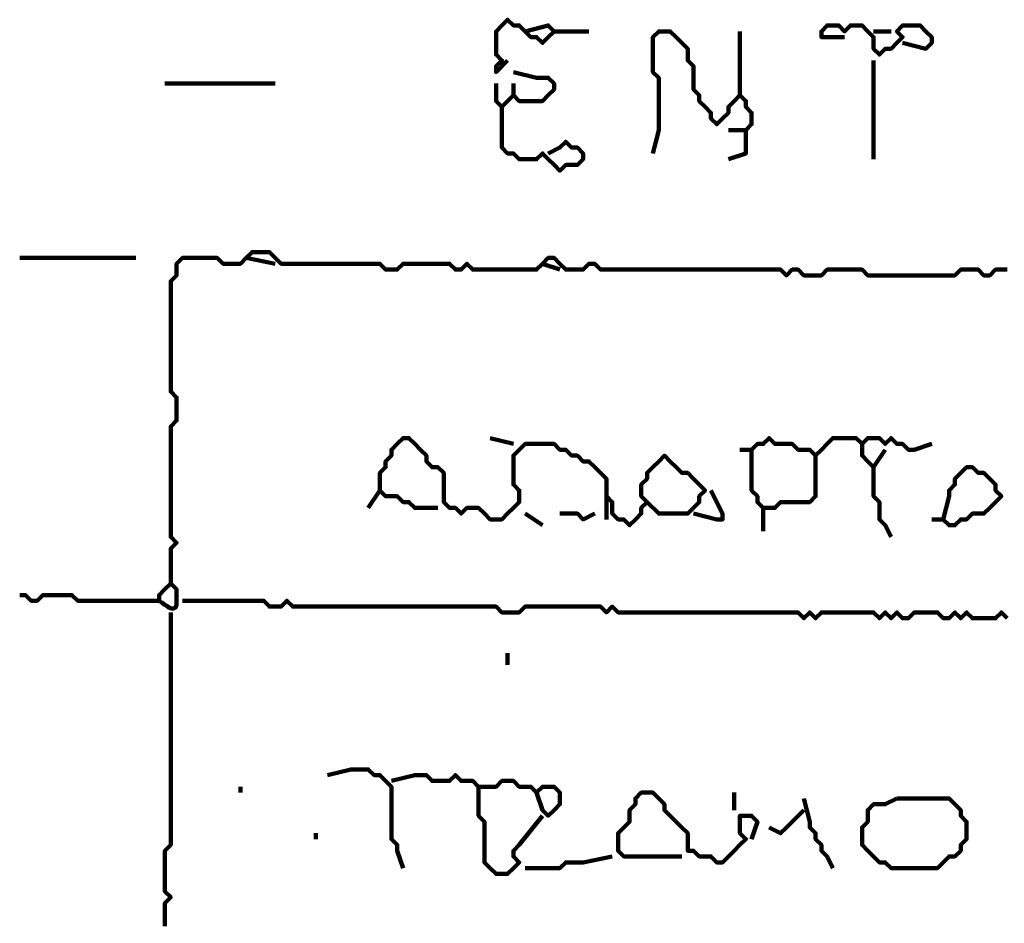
# Model space of a CAD drawing. Header units: metres. Extents: x 1959 to 4131, y 3282 to 4313.
# Tile 158 of 256: x 2378.13 to 2379.69, y 4305.53 to 4306.96. Entities that reach past the tile are written whole.
import ezdxf

# ---------------------------------------------------------------- set-up
doc = ezdxf.new("R2010")
doc.units = ezdxf.units.M
doc.layers.add('P', color=250, linetype='Continuous', lineweight=100)

msp = doc.modelspace()

# ---------------------------------------------------------------- linework, layer by layer
at = {"layer": 'P', "color": 0, "linetype": 'Continuous'}
for points in [[(2378.9031, 4306.8979), (2378.8846, 4306.8794), (2378.8846, 4306.8886), (2378.8939, 4306.8979), (2378.8846, 4306.9071), (2378.8846, 4306.9163), (2378.8846, 4306.9256), (2378.8846, 4306.9348), (2378.8846, 4306.944), (2378.8939, 4306.9533), (2378.9031, 4306.9625), (2378.9123, 4306.9533), (2378.9216, 4306.9533), (2378.9308, 4306.944), (2378.94, 4306.9348), (2378.9492, 4306.9348), (2378.9585, 4306.9256), (2378.9677, 4306.9348), (2378.9769, 4306.944), (2378.9677, 4306.9533), (2378.9308, 4306.944)], [(2379.4385, 4306.9348), (2379.4016, 4306.9348), (2379.4016, 4306.944), (2379.4108, 4306.9533), (2379.42, 4306.9533), (2379.4292, 4306.9533), (2379.4385, 4306.944), (2379.4477, 4306.9533), (2379.4569, 4306.9533), (2379.4662, 4306.9533), (2379.4754, 4306.944), (2379.4846, 4306.9348), (2379.4846, 4306.9256), (2379.4846, 4306.9163), (2379.4939, 4306.9071), (2379.5031, 4306.9163), (2379.5123, 4306.9163), (2379.5216, 4306.9256), (2379.5308, 4306.9348), (2379.5216, 4306.944), (2379.5308, 4306.9533), (2379.54, 4306.9533), (2379.5492, 4306.9533), (2379.5585, 4306.9533), (2379.5677, 4306.944), (2379.5769, 4306.9348), (2379.5769, 4306.9256), (2379.5677, 4306.9163), (2379.5308, 4306.9256)], [(2378.9769, 4306.944), (2378.9954, 4306.944), (2379.0046, 4306.944), (2379.0139, 4306.944), (2379.0323, 4306.944)], [(2379.1339, 4306.7502), (2379.1431, 4306.7871), (2379.1431, 4306.7963), (2379.1431, 4306.8056), (2379.1431, 4306.8148), (2379.1431, 4306.824), (2379.1431, 4306.8333), (2379.1431, 4306.8425), (2379.1431, 4306.8517), (2379.1431, 4306.8609), (2379.1431, 4306.8702), (2379.1339, 4306.8794), (2379.1339, 4306.8886), (2379.1339, 4306.8979), (2379.1339, 4306.9071), (2379.1339, 4306.9163), (2379.1339, 4306.9256), (2379.1339, 4306.9348), (2379.1431, 4306.944), (2379.1523, 4306.944), (2379.1616, 4306.944), (2379.1708, 4306.9348), (2379.18, 4306.9256), (2379.1892, 4306.9163), (2379.1892, 4306.9071), (2379.1892, 4306.8979), (2379.1985, 4306.8886), (2379.1985, 4306.8794), (2379.1985, 4306.8702), (2379.1985, 4306.8609), (2379.1985, 4306.8517), (2379.2077, 4306.8425), (2379.2077, 4306.8333), (2379.2169, 4306.824), (2379.2262, 4306.8148), (2379.2262, 4306.8056), (2379.2354, 4306.7963), (2379.2446, 4306.8056), (2379.2539, 4306.8148), (2379.2539, 4306.824), (2379.2631, 4306.8333), (2379.2723, 4306.8425), (2379.2816, 4306.8333), (2379.2816, 4306.824), (2379.2908, 4306.8148), (2379.2908, 4306.8056), (2379.2908, 4306.7963), (2379.2816, 4306.7871), (2379.2816, 4306.7779), (2379.2816, 4306.7686), (2379.2816, 4306.7594), (2379.2816, 4306.7502), (2379.2539, 4306.7409)], [(2379.2723, 4306.944), (2379.2723, 4306.9071), (2379.2723, 4306.8979), (2379.2723, 4306.8886), (2379.2723, 4306.8425)], [(2379.4846, 4306.944), (2379.5123, 4306.944)], [(2379.4846, 4306.8979), (2379.4846, 4306.8609), (2379.4846, 4306.8517), (2379.4846, 4306.8425), (2379.4846, 4306.8333), (2379.4846, 4306.824), (2379.4846, 4306.8148), (2379.4846, 4306.8056), (2379.4846, 4306.7963), (2379.4846, 4306.7871), (2379.4846, 4306.7779), (2379.4846, 4306.7686), (2379.4846, 4306.7409)], [(2378.9123, 4306.8794), (2378.9492, 4306.8702), (2378.9585, 4306.8702), (2378.9677, 4306.8702), (2378.9769, 4306.8609), (2378.9769, 4306.8517), (2378.9677, 4306.8425), (2378.9585, 4306.8333), (2378.9492, 4306.8333), (2378.94, 4306.8333), (2378.9308, 4306.8333), (2378.9216, 4306.8333), (2378.9123, 4306.8425), (2378.9031, 4306.8333), (2378.8939, 4306.824), (2378.8846, 4306.8333), (2378.8846, 4306.8609)], [(2378.3585, 4306.8609), (2378.3954, 4306.8609), (2378.4046, 4306.8609), (2378.4139, 4306.8609), (2378.4231, 4306.8609), (2378.4323, 4306.8609), (2378.4416, 4306.8609), (2378.4508, 4306.8609), (2378.46, 4306.8609), (2378.4692, 4306.8609), (2378.4785, 4306.8609), (2378.4877, 4306.8609), (2378.5339, 4306.8609)], [(2378.9123, 4306.8609), (2378.9123, 4306.8425)], [(2378.8939, 4306.824), (2378.8939, 4306.7871), (2378.8939, 4306.7779), (2378.8939, 4306.7686), (2378.8939, 4306.7594), (2378.9031, 4306.7502), (2378.9123, 4306.7502), (2378.9216, 4306.7409), (2378.9308, 4306.7409), (2378.94, 4306.7409), (2378.9492, 4306.7409), (2378.9585, 4306.7502), (2378.9677, 4306.7409), (2378.9769, 4306.7317), (2378.9862, 4306.7225), (2378.9954, 4306.7317), (2379.0046, 4306.7317), (2379.0139, 4306.7317), (2379.0231, 4306.7409), (2379.0231, 4306.7502), (2379.0139, 4306.7594), (2379.0046, 4306.7594), (2378.9954, 4306.7686), (2378.9862, 4306.7594), (2378.9677, 4306.7502)], [(2379.2539, 4306.7871), (2379.2816, 4306.7871)], [(2378.3677, 4306.0671), (2378.3677, 4306.104), (2378.3677, 4306.1133), (2378.3677, 4306.1225), (2378.3769, 4306.1317), (2378.3677, 4306.1409), (2378.3677, 4306.1502), (2378.3677, 4306.1594), (2378.3677, 4306.1686), (2378.3677, 4306.1779), (2378.3677, 4306.1871), (2378.3677, 4306.1963), (2378.3677, 4306.2056), (2378.3677, 4306.2148), (2378.3677, 4306.224), (2378.3677, 4306.2333), (2378.3677, 4306.2425), (2378.3677, 4306.2517), (2378.3677, 4306.2609), (2378.3677, 4306.2702), (2378.3677, 4306.2794), (2378.3677, 4306.2886), (2378.3677, 4306.2979), (2378.3677, 4306.3071), (2378.3677, 4306.3163), (2378.3769, 4306.3256), (2378.3769, 4306.3348), (2378.3769, 4306.344), (2378.3769, 4306.3533), (2378.3769, 4306.3625), (2378.3677, 4306.3717), (2378.3677, 4306.3809), (2378.3677, 4306.3902), (2378.3677, 4306.3994), (2378.3677, 4306.4086), (2378.3677, 4306.4179), (2378.3677, 4306.4271), (2378.3677, 4306.4363), (2378.3677, 4306.4456), (2378.3677, 4306.4548), (2378.3677, 4306.464), (2378.3677, 4306.4733), (2378.3677, 4306.4825), (2378.3677, 4306.4917), (2378.3677, 4306.5009), (2378.3677, 4306.5102), (2378.3677, 4306.5194), (2378.3677, 4306.5286), (2378.3677, 4306.5379), (2378.3677, 4306.5471), (2378.3769, 4306.5563), (2378.3769, 4306.5656), (2378.3769, 4306.5748), (2378.3862, 4306.584), (2378.3954, 4306.584), (2378.4046, 4306.584), (2378.4139, 4306.584), (2378.4231, 4306.584), (2378.4323, 4306.584), (2378.4416, 4306.584), (2378.4508, 4306.5748), (2378.46, 4306.5748), (2378.4692, 4306.5748), (2378.4785, 4306.5748), (2378.4877, 4306.584), (2378.4969, 4306.5933), (2378.5062, 4306.5933), (2378.5154, 4306.5933), (2378.5246, 4306.5933), (2378.5339, 4306.584), (2378.5431, 4306.5748), (2378.5523, 4306.5748), (2378.5616, 4306.5748), (2378.5708, 4306.5748), (2378.58, 4306.5748), (2378.5892, 4306.5748), (2378.5985, 4306.5748), (2378.6077, 4306.5748), (2378.6169, 4306.5748), (2378.6262, 4306.5748), (2378.6354, 4306.5748), (2378.6446, 4306.5748), (2378.6539, 4306.5748), (2378.6631, 4306.5748), (2378.6723, 4306.5748), (2378.6816, 4306.5748), (2378.6908, 4306.5748), (2378.7, 4306.5748), (2378.7092, 4306.5656), (2378.7185, 4306.5656), (2378.7277, 4306.5656), (2378.7369, 4306.5748), (2378.7462, 4306.5748), (2378.7554, 4306.5748), (2378.7646, 4306.5748), (2378.7739, 4306.5748), (2378.7831, 4306.5748), (2378.7923, 4306.5748), (2378.8016, 4306.5748), (2378.8108, 4306.5748), (2378.82, 4306.5656), (2378.8292, 4306.5656), (2378.8385, 4306.5748), (2378.8477, 4306.5656), (2378.8569, 4306.5656), (2378.8662, 4306.5656), (2378.8754, 4306.5656), (2378.8846, 4306.5656), (2378.8939, 4306.5656), (2378.9031, 4306.5656), (2378.9123, 4306.5656), (2378.9216, 4306.5656), (2378.9308, 4306.5656), (2378.94, 4306.5656), (2378.9492, 4306.5656), (2378.9585, 4306.5748), (2378.9677, 4306.584), (2378.9769, 4306.584), (2378.9862, 4306.5748), (2378.9954, 4306.5656), (2379.0046, 4306.5656), (2379.0139, 4306.5656), (2379.0231, 4306.5656), (2379.0323, 4306.5748), (2379.0416, 4306.5748), (2379.0508, 4306.5656), (2379.06, 4306.5656), (2379.0692, 4306.5656), (2379.0785, 4306.5656), (2379.0877, 4306.5656), (2379.0969, 4306.5656), (2379.1062, 4306.5656), (2379.1154, 4306.5656), (2379.1246, 4306.5656), (2379.1339, 4306.5656), (2379.1431, 4306.5656), (2379.1523, 4306.5656), (2379.1616, 4306.5656), (2379.1708, 4306.5656), (2379.18, 4306.5656), (2379.1892, 4306.5656), (2379.1985, 4306.5656), (2379.2077, 4306.5656), (2379.2169, 4306.5656), (2379.2262, 4306.5656), (2379.2354, 4306.5656), (2379.2446, 4306.5656), (2379.2539, 4306.5656), (2379.2631, 4306.5656), (2379.2723, 4306.5656), (2379.2816, 4306.5656), (2379.2908, 4306.5656), (2379.3, 4306.5656), (2379.3092, 4306.5656), (2379.3185, 4306.5656), (2379.3277, 4306.5656), (2379.3369, 4306.5656), (2379.3462, 4306.5563), (2379.3554, 4306.5656), (2379.3646, 4306.5656), (2379.3739, 4306.5563), (2379.3831, 4306.5563), (2379.3923, 4306.5563), (2379.4016, 4306.5563), (2379.4108, 4306.5656), (2379.42, 4306.5656), (2379.4292, 4306.5656), (2379.4385, 4306.5656), (2379.4477, 4306.5656), (2379.4569, 4306.5656), (2379.4662, 4306.5656), (2379.4754, 4306.5563), (2379.4846, 4306.5563), (2379.4939, 4306.5563), (2379.5031, 4306.5563), (2379.5123, 4306.5563), (2379.5216, 4306.5563), (2379.5308, 4306.5563), (2379.54, 4306.5563), (2379.5492, 4306.5563), (2379.5585, 4306.5563), (2379.5677, 4306.5563), (2379.5769, 4306.5563), (2379.5862, 4306.5563), (2379.5954, 4306.5563), (2379.6046, 4306.5563), (2379.6139, 4306.5563), (2379.6231, 4306.5656), (2379.6323, 4306.5656), (2379.6416, 4306.5656), (2379.6508, 4306.5656), (2379.66, 4306.5563), (2379.6692, 4306.5563), (2379.6785, 4306.5656), (2379.6877, 4306.5656), (2379.6969, 4306.5656)], [(2378.1277, 4306.584), (2378.1369, 4306.584), (2378.1462, 4306.584), (2378.1554, 4306.584), (2378.1646, 4306.584), (2378.1739, 4306.584), (2378.1831, 4306.584), (2378.1923, 4306.584), (2378.2016, 4306.584), (2378.2108, 4306.584), (2378.22, 4306.584), (2378.2292, 4306.584), (2378.2385, 4306.584), (2378.2477, 4306.584), (2378.2569, 4306.584), (2378.2662, 4306.584), (2378.2754, 4306.584), (2378.2846, 4306.584), (2378.2939, 4306.584), (2378.3123, 4306.584)], [(2378.4877, 4306.584), (2378.5339, 4306.5748)], [(2378.9585, 4306.5748), (2378.9862, 4306.5656)], [(2378.7923, 4306.1871), (2378.7554, 4306.1871), (2378.7462, 4306.1963), (2378.7369, 4306.1963), (2378.7277, 4306.2056), (2378.7185, 4306.2056), (2378.7092, 4306.2056), (2378.7, 4306.2148), (2378.7, 4306.224), (2378.7, 4306.2333), (2378.7, 4306.2425), (2378.7092, 4306.2517), (2378.7092, 4306.2609), (2378.7185, 4306.2702), (2378.7185, 4306.2794), (2378.7277, 4306.2886), (2378.7369, 4306.2979), (2378.7462, 4306.2979), (2378.7554, 4306.2886), (2378.7646, 4306.2794), (2378.7739, 4306.2702), (2378.7739, 4306.2609), (2378.7831, 4306.2517), (2378.7923, 4306.2517), (2378.8016, 4306.2425), (2378.8016, 4306.2333), (2378.8016, 4306.224), (2378.8016, 4306.2148), (2378.8016, 4306.2056), (2378.8016, 4306.1963), (2378.8108, 4306.1871), (2378.82, 4306.1871), (2378.8292, 4306.1779), (2378.8385, 4306.1871), (2378.8477, 4306.1871), (2378.8569, 4306.1871), (2378.8662, 4306.1779), (2378.8754, 4306.1686), (2378.8846, 4306.1686), (2378.8939, 4306.1686), (2378.9031, 4306.1779), (2378.9123, 4306.1871), (2378.9216, 4306.1963), (2378.9216, 4306.2056), (2378.9216, 4306.2148), (2378.9123, 4306.224), (2378.9123, 4306.2333), (2378.9123, 4306.2425), (2378.9123, 4306.2517), (2378.9123, 4306.2609), (2378.9123, 4306.2702), (2378.9216, 4306.2794), (2378.9308, 4306.2886), (2378.94, 4306.2886), (2378.9492, 4306.2886), (2378.9585, 4306.2886), (2378.9677, 4306.2886), (2378.9769, 4306.2886), (2378.9862, 4306.2794), (2378.9954, 4306.2794), (2379.0046, 4306.2702), (2379.0139, 4306.2702), (2379.0231, 4306.2609), (2379.0323, 4306.2609), (2379.0416, 4306.2517), (2379.0508, 4306.2425), (2379.06, 4306.2333), (2379.06, 4306.224), (2379.06, 4306.2148), (2379.06, 4306.2056), (2379.0692, 4306.1963), (2379.0692, 4306.1871), (2379.0692, 4306.1779), (2379.0785, 4306.1686), (2379.0877, 4306.1686), (2379.0969, 4306.1594), (2379.1062, 4306.1686), (2379.1154, 4306.1779), (2379.1154, 4306.1871), (2379.1246, 4306.1963), (2379.1154, 4306.2056), (2379.1154, 4306.2148), (2379.1154, 4306.224), (2379.1246, 4306.2333), (2379.1246, 4306.2425), (2379.1339, 4306.2517), (2379.1431, 4306.2609), (2379.1523, 4306.2702), (2379.1616, 4306.2609), (2379.1708, 4306.2517), (2379.18, 4306.2425), (2379.1892, 4306.2425), (2379.1985, 4306.2333), (2379.2077, 4306.224), (2379.2169, 4306.2148), (2379.2077, 4306.2056), (2379.2077, 4306.1963), (2379.1985, 4306.1871), (2379.1892, 4306.1779), (2379.18, 4306.1779), (2379.1708, 4306.1779), (2379.1616, 4306.1779), (2379.1523, 4306.1779), (2379.1431, 4306.1779), (2379.1246, 4306.1963)], [(2378.8754, 4306.2979), (2378.9123, 4306.2886)], [(2379.3923, 4306.2702), (2379.3923, 4306.2333), (2379.3923, 4306.224), (2379.3923, 4306.2148), (2379.3923, 4306.2056), (2379.3831, 4306.1963), (2379.3739, 4306.1963), (2379.3646, 4306.1963), (2379.3554, 4306.1963), (2379.3462, 4306.1963), (2379.3369, 4306.1963), (2379.3277, 4306.1871), (2379.3185, 4306.1871), (2379.3092, 4306.1871), (2379.3, 4306.1963), (2379.3, 4306.2056), (2379.2908, 4306.2148), (2379.2908, 4306.224), (2379.2908, 4306.2333), (2379.2908, 4306.2425), (2379.2908, 4306.2517), (2379.2908, 4306.2609), (2379.2908, 4306.2702), (2379.2908, 4306.2794), (2379.3, 4306.2886), (2379.3092, 4306.2886), (2379.3185, 4306.2979), (2379.3277, 4306.2886), (2379.3369, 4306.2886), (2379.3462, 4306.2886), (2379.3554, 4306.2886), (2379.3646, 4306.2794), (2379.3739, 4306.2794), (2379.3831, 4306.2794), (2379.3923, 4306.2702), (2379.4016, 4306.2794), (2379.4108, 4306.2886), (2379.42, 4306.2979), (2379.4292, 4306.2979), (2379.4385, 4306.2979), (2379.4477, 4306.2979), (2379.4569, 4306.2979), (2379.4662, 4306.2886), (2379.4754, 4306.2979), (2379.4846, 4306.2979), (2379.4939, 4306.2979), (2379.5031, 4306.2886), (2379.5123, 4306.2979), (2379.5216, 4306.2886), (2379.5308, 4306.2886), (2379.54, 4306.2794), (2379.5492, 4306.2794), (2379.5769, 4306.2886)], [(2379.2723, 4306.2794), (2379.2908, 4306.2794)], [(2379.4662, 4306.2886), (2379.4662, 4306.2702), (2379.4754, 4306.2609), (2379.4846, 4306.2517), (2379.5031, 4306.2794)], [(2379.4846, 4306.2517), (2379.4846, 4306.2148), (2379.4846, 4306.2056), (2379.4939, 4306.1963), (2379.4939, 4306.1871), (2379.4939, 4306.1779), (2379.4939, 4306.1686), (2379.5031, 4306.1594), (2379.5123, 4306.1409)], [(2379.5954, 4306.1686), (2379.6046, 4306.2056), (2379.6046, 4306.2148), (2379.6139, 4306.224), (2379.6139, 4306.2333), (2379.6231, 4306.2425), (2379.6323, 4306.2517), (2379.6416, 4306.2517), (2379.6508, 4306.2425), (2379.66, 4306.2425), (2379.6692, 4306.2333), (2379.6785, 4306.224), (2379.6785, 4306.2148), (2379.6877, 4306.2056), (2379.6785, 4306.1963), (2379.6692, 4306.1871), (2379.66, 4306.1779), (2379.6508, 4306.1779), (2379.6416, 4306.1779), (2379.6323, 4306.1686), (2379.6231, 4306.1686), (2379.6139, 4306.1594), (2379.6046, 4306.1594), (2379.5954, 4306.1686), (2379.5769, 4306.1686)], [(2378.7, 4306.2148), (2378.6816, 4306.1871)], [(2379.2262, 4306.2148), (2379.2446, 4306.1779), (2379.2446, 4306.1686), (2379.2354, 4306.1686), (2379.1985, 4306.1779)], [(2379.06, 4306.2056), (2379.06, 4306.1686)], [(2379.3092, 4306.1871), (2379.3092, 4306.1502)], [(2378.9308, 4306.1779), (2378.9585, 4306.1594)], [(2378.9862, 4306.1779), (2379.0046, 4306.1779), (2379.0139, 4306.1779), (2379.0231, 4306.1686), (2379.0416, 4306.1779)], [(2378.1277, 4306.0486), (2378.1369, 4306.0486), (2378.1462, 4306.0394), (2378.1554, 4306.0394), (2378.1646, 4306.0486), (2378.1739, 4306.0486), (2378.1831, 4306.0486), (2378.1923, 4306.0486), (2378.2016, 4306.0486), (2378.2108, 4306.0486), (2378.22, 4306.0394), (2378.2292, 4306.0394), (2378.2385, 4306.0394), (2378.2477, 4306.0394), (2378.2569, 4306.0394), (2378.2662, 4306.0394), (2378.2754, 4306.0394), (2378.2846, 4306.0394), (2378.2939, 4306.0394), (2378.3031, 4306.0394), (2378.3123, 4306.0394), (2378.3216, 4306.0394), (2378.3308, 4306.0394), (2378.34, 4306.0394), (2378.3492, 4306.0394), (2378.3492, 4306.0486), (2378.3585, 4306.0579), (2378.3677, 4306.0671), (2378.3769, 4306.0579), (2378.3769, 4306.0486), (2378.3769, 4306.044), (2378.3769, 4306.0394), (2378.3769, 4306.0333), (2378.3754, 4306.0286), (2378.3723, 4306.0271), (2378.3692, 4306.0271), (2378.3646, 4306.0286), (2378.3616, 4306.0317), (2378.3585, 4306.0333), (2378.3539, 4306.0363), (2378.3492, 4306.0394)], [(2378.3862, 4306.0394), (2378.4231, 4306.0394), (2378.4323, 4306.0394), (2378.4416, 4306.0394), (2378.4508, 4306.0394), (2378.46, 4306.0394), (2378.4692, 4306.0394), (2378.4785, 4306.0394), (2378.4877, 4306.0394), (2378.4969, 4306.0394), (2378.5062, 4306.0394), (2378.5154, 4306.0394), (2378.5246, 4306.0302), (2378.5339, 4306.0302), (2378.5431, 4306.0302), (2378.5523, 4306.0394), (2378.5616, 4306.0302), (2378.5708, 4306.0302), (2378.58, 4306.0302), (2378.5892, 4306.0302), (2378.5985, 4306.0302), (2378.6077, 4306.0302), (2378.6169, 4306.0302), (2378.6262, 4306.0302), (2378.6354, 4306.0302), (2378.6446, 4306.0302), (2378.6539, 4306.0302), (2378.6631, 4306.0302), (2378.6723, 4306.0302), (2378.6816, 4306.0302), (2378.6908, 4306.0302), (2378.7, 4306.0302), (2378.7092, 4306.0302), (2378.7185, 4306.0302), (2378.7277, 4306.0302), (2378.7369, 4306.0302), (2378.7462, 4306.0302), (2378.7554, 4306.0302), (2378.7646, 4306.0302), (2378.7739, 4306.0302), (2378.7831, 4306.0302), (2378.7923, 4306.0302), (2378.8016, 4306.0302), (2378.8108, 4306.0302), (2378.82, 4306.0302), (2378.8292, 4306.0302), (2378.8385, 4306.0302), (2378.8477, 4306.0302), (2378.8569, 4306.0302), (2378.8662, 4306.0302), (2378.8754, 4306.0302), (2378.8846, 4306.0302), (2378.8939, 4306.0209), (2378.9031, 4306.0209), (2378.9123, 4306.0209), (2378.9216, 4306.0209), (2378.9308, 4306.0302), (2378.94, 4306.0302), (2378.9492, 4306.0302), (2378.9585, 4306.0302), (2378.9677, 4306.0302), (2378.9769, 4306.0302), (2378.9862, 4306.0302), (2378.9954, 4306.0302), (2379.0046, 4306.0302), (2379.0139, 4306.0302), (2379.0231, 4306.0302), (2379.0323, 4306.0302), (2379.0416, 4306.0302), (2379.0508, 4306.0302), (2379.06, 4306.0209), (2379.0692, 4306.0302), (2379.0785, 4306.0209), (2379.0877, 4306.0209), (2379.0969, 4306.0209), (2379.1062, 4306.0209), (2379.1154, 4306.0209), (2379.1246, 4306.0209), (2379.1339, 4306.0209), (2379.1431, 4306.0209), (2379.1523, 4306.0209), (2379.1616, 4306.0209), (2379.1708, 4306.0209), (2379.18, 4306.0209), (2379.1892, 4306.0209), (2379.1985, 4306.0209), (2379.2077, 4306.0209), (2379.2169, 4306.0209), (2379.2262, 4306.0209), (2379.2354, 4306.0209), (2379.2446, 4306.0209), (2379.2539, 4306.0209), (2379.2631, 4306.0209), (2379.2723, 4306.0209), (2379.2816, 4306.0209), (2379.2908, 4306.0209), (2379.3, 4306.0209), (2379.3092, 4306.0209), (2379.3185, 4306.0209), (2379.3277, 4306.0209), (2379.3369, 4306.0209), (2379.3462, 4306.0209), (2379.3554, 4306.0209), (2379.3646, 4306.0209), (2379.3739, 4306.0117), (2379.3831, 4306.0209), (2379.3923, 4306.0117), (2379.4016, 4306.0209), (2379.4108, 4306.0209), (2379.42, 4306.0209), (2379.4292, 4306.0209), (2379.4385, 4306.0209), (2379.4477, 4306.0209), (2379.4569, 4306.0209), (2379.4662, 4306.0209), (2379.4754, 4306.0209), (2379.4846, 4306.0209), (2379.4939, 4306.0117), (2379.5031, 4306.0209), (2379.5123, 4306.0117), (2379.5216, 4306.0209), (2379.5308, 4306.0117), (2379.54, 4306.0117), (2379.5492, 4306.0209), (2379.5585, 4306.0209), (2379.5677, 4306.0209), (2379.5769, 4306.0209), (2379.5862, 4306.0209), (2379.5954, 4306.0117), (2379.6046, 4306.0117), (2379.6139, 4306.0209), (2379.6231, 4306.0117), (2379.6323, 4306.0209), (2379.6416, 4306.0117), (2379.6508, 4306.0117), (2379.66, 4306.0117), (2379.6692, 4306.0117), (2379.6785, 4306.0117), (2379.6877, 4306.0209), (2379.6969, 4306.0117)], [(2378.3677, 4306.0209), (2378.3677, 4305.984), (2378.3677, 4305.9748), (2378.3677, 4305.9656), (2378.3677, 4305.9563), (2378.3677, 4305.9471), (2378.3677, 4305.9379), (2378.3677, 4305.9286), (2378.3677, 4305.9194), (2378.3677, 4305.9102), (2378.3677, 4305.9009), (2378.3677, 4305.8917), (2378.3677, 4305.8825), (2378.3677, 4305.8733), (2378.3677, 4305.864), (2378.3677, 4305.8548), (2378.3677, 4305.8456), (2378.3677, 4305.8363), (2378.3677, 4305.8271), (2378.3677, 4305.8179), (2378.3677, 4305.8086), (2378.3677, 4305.7994), (2378.3677, 4305.7902), (2378.3677, 4305.7809), (2378.3677, 4305.7717), (2378.3677, 4305.7625), (2378.3677, 4305.7533), (2378.3677, 4305.744), (2378.3677, 4305.7348), (2378.3677, 4305.7256), (2378.3677, 4305.7163), (2378.3677, 4305.7071), (2378.3677, 4305.6979), (2378.3677, 4305.6886), (2378.3677, 4305.6794), (2378.3677, 4305.6702), (2378.3677, 4305.6609), (2378.3677, 4305.6517), (2378.3585, 4305.6425), (2378.3585, 4305.6333), (2378.3585, 4305.624), (2378.3585, 4305.6148), (2378.3585, 4305.6056), (2378.3585, 4305.5963), (2378.3585, 4305.5871), (2378.3585, 4305.5779), (2378.3677, 4305.5686), (2378.3585, 4305.5594), (2378.3585, 4305.5502), (2378.3585, 4305.5409), (2378.3585, 4305.5317), (2378.3585, 4305.5225)], [(2378.9031, 4305.9563), (2378.9031, 4305.9379)], [(2378.6169, 4305.7625), (2378.6539, 4305.7717), (2378.6631, 4305.7717), (2378.6723, 4305.7717), (2378.6816, 4305.7717), (2378.6908, 4305.7625), (2378.7, 4305.7625), (2378.7092, 4305.7533), (2378.7185, 4305.744), (2378.7185, 4305.7348), (2378.7185, 4305.7256), (2378.7185, 4305.7163), (2378.7185, 4305.7071), (2378.7185, 4305.6979), (2378.7185, 4305.6886), (2378.7185, 4305.6794), (2378.7185, 4305.6702), (2378.7185, 4305.6609), (2378.7277, 4305.6517), (2378.7277, 4305.6425), (2378.7369, 4305.6148)], [(2378.7185, 4305.7533), (2378.7554, 4305.7625), (2378.7646, 4305.7625), (2378.7739, 4305.7625), (2378.7831, 4305.7533), (2378.7923, 4305.7533), (2378.8016, 4305.7533), (2378.8108, 4305.7533), (2378.82, 4305.7625), (2378.8292, 4305.7533), (2378.8385, 4305.7533), (2378.8477, 4305.7533), (2378.8569, 4305.744), (2378.8662, 4305.744), (2378.8754, 4305.744), (2378.8846, 4305.744), (2378.8939, 4305.7533), (2378.9031, 4305.7533), (2378.9123, 4305.7533), (2378.9216, 4305.744), (2378.9308, 4305.744), (2378.94, 4305.744), (2378.9492, 4305.7348), (2378.9585, 4305.744), (2378.9677, 4305.744), (2378.9769, 4305.744), (2378.9862, 4305.7348), (2378.9862, 4305.7256), (2378.9862, 4305.7163), (2378.9769, 4305.7071), (2378.9677, 4305.6979), (2378.9585, 4305.7071), (2378.9492, 4305.7348)], [(2378.4785, 4305.744), (2378.4785, 4305.7348)], [(2378.8569, 4305.744), (2378.8569, 4305.7071), (2378.8569, 4305.6979), (2378.8662, 4305.6886), (2378.8662, 4305.6794), (2378.8662, 4305.6702), (2378.8662, 4305.6609), (2378.8662, 4305.6517), (2378.8662, 4305.6425), (2378.8662, 4305.6333), (2378.8662, 4305.624), (2378.8754, 4305.6148), (2378.8846, 4305.6056), (2378.8939, 4305.6056), (2378.9031, 4305.6056), (2378.9123, 4305.6148), (2378.9216, 4305.624), (2378.9123, 4305.6333), (2378.9123, 4305.6425), (2378.9216, 4305.6517), (2378.9585, 4305.6979)], [(2379.18, 4305.6333), (2379.1431, 4305.6333), (2379.1339, 4305.6333), (2379.1246, 4305.6333), (2379.1154, 4305.6333), (2379.1062, 4305.6333), (2379.0969, 4305.6333), (2379.0877, 4305.6333), (2379.0785, 4305.6425), (2379.0785, 4305.6517), (2379.0785, 4305.6609), (2379.0785, 4305.6702), (2379.0877, 4305.6794), (2379.0969, 4305.6886), (2379.0969, 4305.6979), (2379.0969, 4305.7071), (2379.1062, 4305.7163), (2379.1062, 4305.7256), (2379.1154, 4305.7348), (2379.1246, 4305.7348), (2379.1339, 4305.7348), (2379.1431, 4305.7256), (2379.1523, 4305.7163), (2379.1523, 4305.7071), (2379.1616, 4305.6979), (2379.1708, 4305.6886), (2379.18, 4305.6794), (2379.1892, 4305.6702), (2379.1892, 4305.6609), (2379.1892, 4305.6517), (2379.1892, 4305.6425), (2379.1985, 4305.6425), (2379.2077, 4305.6333), (2379.2169, 4305.6333), (2379.2262, 4305.6333), (2379.2354, 4305.624), (2379.2446, 4305.624), (2379.2539, 4305.6333), (2379.2631, 4305.6425), (2379.2723, 4305.6517), (2379.2816, 4305.6609), (2379.2723, 4305.6702), (2379.2723, 4305.6794), (2379.2723, 4305.6886), (2379.2723, 4305.6979), (2379.2816, 4305.6979), (2379.2908, 4305.6979), (2379.3, 4305.6886), (2379.2908, 4305.6609)], [(2379.2631, 4305.7348), (2379.2631, 4305.7071)], [(2379.3739, 4305.7256), (2379.3831, 4305.6886), (2379.3831, 4305.6794), (2379.3923, 4305.6702), (2379.3923, 4305.6609), (2379.4016, 4305.6517), (2379.4016, 4305.6425), (2379.4108, 4305.6333), (2379.42, 4305.6148)], [(2379.5216, 4305.7256), (2379.5308, 4305.7256), (2379.54, 4305.7256), (2379.5492, 4305.7256), (2379.5585, 4305.7256), (2379.5677, 4305.7256), (2379.5769, 4305.7256), (2379.5862, 4305.7256), (2379.5954, 4305.7256), (2379.6046, 4305.7256), (2379.6139, 4305.7163), (2379.6231, 4305.7071), (2379.6231, 4305.6979), (2379.6323, 4305.6886), (2379.6323, 4305.6794), (2379.6323, 4305.6702), (2379.6323, 4305.6609), (2379.6231, 4305.6517), (2379.6231, 4305.6425), (2379.6139, 4305.6333), (2379.6046, 4305.6333), (2379.5954, 4305.624), (2379.5862, 4305.6148), (2379.5769, 4305.6148), (2379.5677, 4305.6148), (2379.5585, 4305.6148), (2379.5492, 4305.6148), (2379.54, 4305.6148), (2379.5308, 4305.6148), (2379.5216, 4305.6148), (2379.5123, 4305.6148), (2379.5031, 4305.624), (2379.4939, 4305.624), (2379.4846, 4305.6333), (2379.4754, 4305.6425), (2379.4662, 4305.6517), (2379.4662, 4305.6609), (2379.4662, 4305.6702), (2379.4662, 4305.6794), (2379.4754, 4305.6886), (2379.4754, 4305.6979), (2379.4754, 4305.7071), (2379.4846, 4305.7163), (2379.4939, 4305.7163), (2379.5031, 4305.7163), (2379.5216, 4305.7256)], [(2379.3739, 4305.7071), (2379.3554, 4305.6886), (2379.3462, 4305.6794), (2379.3369, 4305.6702), (2379.3185, 4305.6794)], [(2378.5985, 4305.6702), (2378.5985, 4305.6609)], [(2378.9308, 4305.6148), (2378.9677, 4305.6148), (2378.9769, 4305.6148), (2378.9862, 4305.6148), (2378.9954, 4305.624), (2379.0046, 4305.624), (2379.0139, 4305.624), (2379.0231, 4305.624), (2379.0692, 4305.6333)]]:
    msp.add_lwpolyline(points, dxfattribs=at)

doc.saveas('drawing.dxf')
